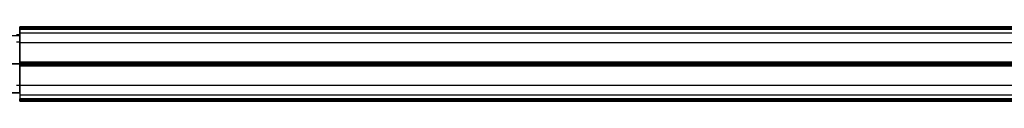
# Model space of a CAD drawing. Header units: millimetres. Extents: x -659 to 534, y -17 to 14.
# Tile 213 of 256: x -450 to -62, y -15 to 14. Entities that reach past the tile are written whole.
import ezdxf

# ---------------------------------------------------------------- set-up
doc = ezdxf.new("R2010")
doc.units = ezdxf.units.MM
doc.layers.add('LUZ', color=7, linetype='Continuous')
doc.layers.add('METAL NEGRO', color=7, linetype='Continuous')

msp = doc.modelspace()

# ---------------------------------------------------------------- linework, layer by layer
at = {"layer": 'LUZ'}
for p, q in [((-450, 13.78, 23.87), (450, 13.78, 23.87)), ((-450, 13.78, 8.46), (450, 13.78, 8.46)), ((-450, 13.23, 24.82), (450, 13.23, 24.82)), ((450, 13.23, 7.5), (-450, 13.23, 7.5)), ((-450, 11.65, 16.16), (-450, 7.83, 16.16)), ((-450, -0.12, -0.21), (450, -0.12, -0.21)), ((-450, -0.12, 32.53), (450, -0.12, 32.53)), ((-450, -0.67, 7.66), (450, -0.67, 7.66)), ((-450, -0.67, 24.66), (450, -0.67, 24.66)), ((-450, -0.67, 32.98), (450, -0.67, 32.98)), ((-450, -0.67, -0.66), (450, -0.67, -0.66)), ((-450, -0.71, -0.66), (-450, -0.71, 7.66)), ((-450, -0.71, 24.66), (-450, -0.71, 32.98)), ((-450, -1.22, -0.21), (450, -1.22, -0.21)), ((-450, -1.22, 32.53), (450, -1.22, 32.53)), ((-450, -9.17, 16.16), (-450, -12.99, 16.16)), ((450, -12.99, 16.16), (-450, -12.99, 16.16)), ((450, -14.57, 7.5), (-450, -14.57, 7.5)), ((-450, -14.57, 24.82), (450, -14.57, 24.82)), ((-450, -15.12, 8.46), (450, -15.12, 8.46)), ((-450, -15.12, 23.87), (450, -15.12, 23.87)), ((-450, -15.3, 24.32), (450, -15.3, 24.32)), ((-450, -15.3, 8), (450, -15.3, 8))]:
    msp.add_line(p, q, dxfattribs=at)
at = {"layer": 'LUZ', "extrusion": (1, 0, 0)}
for centre, radius, start, end in [((13.46, 8, -450), 0.5, 270, 0), ((13.46, 24.32, -450), 0.5, 330, 0), ((26.65, 16.16, -450), 15, 150, 180), ((26.65, 16.16, -450), 15, 180, 210), ((12.99, -7.5, -450), 15, 90, 150), ((12.99, 39.82, -450), 15, 210, 270), ((-0.67, 16.16, -450), 8.5, 180, 0), ((-0.67, 16.16, -450), 8.5, 0, 180), ((-14.33, -7.5, -450), 15, 30, 90)]:
    msp.add_arc(centre, radius, start, end, dxfattribs=at)
at = {"layer": 'LUZ', "extrusion": (-1, 0, 0)}
for centre, start, end in [((-13.46, 24.32, 450), 90, 180), ((-13.46, 8, 450), 150, 180), ((0.67, 32.48, 450), 30, 150), ((0.67, -0.16, 450), 210, 330), ((14.8, 24.32, 450), 330, 90), ((14.8, 8, 450), 270, 30)]:
    msp.add_arc(centre, 0.5, start, end, dxfattribs=at)
at = {"layer": 'LUZ'}
for points in [[(-450, 13.96, 8), (450, 13.96, 8)], [(-450, 13.96, 24.32), (450, 13.96, 24.32)], [(450, 13.9, 24.07), (-450, 13.9, 24.07)], [(-450, 13.9, 24.07), (-450, 13.66, 23.66)], [(450, 13.9, 8.25), (-450, 13.9, 8.25)], [(-450, 13.66, 8.66), (-450, 13.9, 8.25)], [(450, 13.66, 23.66), (-450, 13.66, 23.66)], [(-450, 13.66, 8.66), (450, 13.66, 8.66)], [(450, 13.46, 7.5), (-450, 13.46, 7.5)], [(-450, 12.99, 24.82), (-450, 13.46, 24.82)], [(-450, 13.46, 7.5), (-450, 12.99, 7.5)], [(450, 13.46, 24.82), (-450, 13.46, 24.82)], [(-450, 12.99, 24.82), (450, 12.99, 24.82)], [(450, 12.99, 7.5), (-450, 12.99, 7.5)], [(-450, 11.65, 16.16), (450, 11.65, 16.16)], [(-450, 7.83, 16.16), (450, 7.83, 16.16)], [(-450, 0), (450, 0)], [(450, 0, 32.32), (-450, 0, 32.32)], [(-450, 0), (-450, -0.24, -0.41)], [(-450, -0.24, 32.73), (-450, 0, 32.32)], [(450, -0.24, -0.41), (-450, -0.24, -0.41)], [(-450, -0.24, 32.73), (450, -0.24, 32.73)], [(-450, -1.1, -0.41), (450, -1.1, -0.41)], [(-450, -1.1, -0.41), (-450, -1.34)], [(450, -1.1, 32.73), (-450, -1.1, 32.73)], [(-450, -1.34, 32.32), (-450, -1.1, 32.73)], [(450, -1.34), (-450, -1.34)], [(-450, -1.34, 32.32), (450, -1.34, 32.32)], [(450, -9.17, 16.16), (-450, -9.17, 16.16)], [(-450, -14.33, 7.5), (-450, -14.8, 7.5)], [(-450, -14.8, 24.82), (-450, -14.33, 24.82)], [(-450, -14.33, 7.5), (450, -14.33, 7.5)], [(450, -14.33, 24.82), (-450, -14.33, 24.82)], [(450, -14.8, 7.5), (-450, -14.8, 7.5)], [(-450, -14.8, 24.82), (450, -14.8, 24.82)], [(-450, -15.24, 8.25), (-450, -15, 8.66)], [(450, -15, 8.66), (-450, -15, 8.66)], [(-450, -15, 23.66), (-450, -15.24, 24.07)], [(-450, -15, 23.66), (450, -15, 23.66)], [(450, -15.24, 8.25), (-450, -15.24, 8.25)], [(450, -15.24, 24.07), (-450, -15.24, 24.07)]]:
    msp.add_open_spline(points, degree=1, dxfattribs=at)
at = {"layer": 'METAL NEGRO'}
for p, q in [((-658.94, 10.52, 1109.09), (-449.94, 10.52, 1109.09)), ((-450, 7.93, 16.16), (-450, 10.93, 16.16)), ((-449.94, -11.98, 1109.08), (-449.94, 10.52, 1109.08)), ((-449.94, -11.99, 1118.33), (-449.94, 10.51, 1118.34)), ((-449.94, -0.73, 1099.83), (-484.94, -0.73, 1099.83)), ((-449.94, -0.74, 1118.33), (-461.24, -0.74, 1118.33)), ((-450, -0.57, 24.66), (-455.25, -0.57, 24.66)), ((-450, -0.57, 4.66), (-455.25, -0.57, 4.66)), ((-450, -0.57, 27.66), (-455.25, -0.57, 27.66)), ((-450, -0.57, 7.66), (-455.25, -0.57, 7.66)), ((-450, -0.57, 4.66), (-450, -0.57, 7.66)), ((-450, -0.57, 24.66), (-450, -0.57, 27.66)), ((-449.94, -0.73, 1099.83), (-449.94, -0.73, 1118.33)), ((-450, -12.07, 16.16), (-450, -9.07, 16.16)), ((-658.94, -11.98, 1109.08), (-449.94, -11.98, 1109.08))]:
    msp.add_line(p, q, dxfattribs=at)
at = {"layer": 'METAL NEGRO', "extrusion": (-1, 0, 0)}
for radius, start, end in [(11.5, 180, 0), (11.5, 0, 180), (8.5, 0, 180), (8.5, 180, 0)]:
    msp.add_arc((0.57, 16.16, 450), radius, start, end, dxfattribs=at)
at = {"layer": 'METAL NEGRO'}
for points in [[(-658.94, 10.52, 1099.84), (-449.94, 10.52, 1099.84)], [(-658.94, 10.51, 1118.34), (-449.94, 10.51, 1118.34)], [(-451.25, 10.93, 16.16), (-450, 10.93, 16.16)], [(-450, 7.93, 16.16), (-451.25, 7.93, 16.16)], [(-449.94, 10.52, 1099.84), (-449.94, -11.98, 1099.83)], [(-449.94, 10.51, 1118.34), (-449.94, 10.52, 1099.84)], [(-451.25, -9.07, 16.16), (-450, -9.07, 16.16)], [(-449.94, -11.98, 1099.83), (-658.94, -11.98, 1099.83)], [(-658.94, -11.99, 1118.33), (-449.94, -11.99, 1118.33)], [(-450, -12.07, 16.16), (-451.25, -12.07, 16.16)], [(-449.94, -11.98, 1099.83), (-449.94, -11.99, 1118.33)]]:
    msp.add_open_spline(points, degree=1, dxfattribs=at)

doc.saveas('drawing.dxf')
